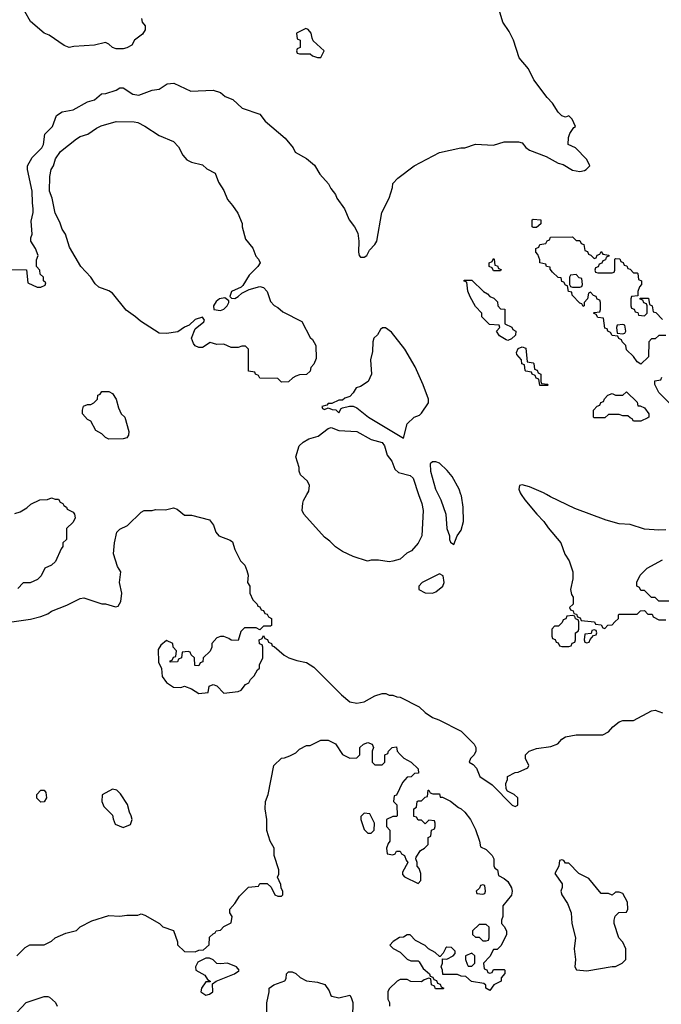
# Model space of a CAD drawing. Header units: inches. Extents: x 1793389 to 1900389, y 320802 to 470796.
# Tile 234 of 256: x 1844953 to 1848524, y 387161 to 392644. Entities that reach past the tile are written whole.
import ezdxf

# ---------------------------------------------------------------- set-up
doc = ezdxf.new("R2010")
doc.units = ezdxf.units.IN
doc.header["$MEASUREMENT"] = 0
doc.layers.add('B8348', color=7, linetype='Continuous')
doc.layers.add('B8349', color=7, linetype='Continuous')

msp = doc.modelspace()

# ---------------------------------------------------------------- linework, layer by layer
at = {"layer": 'B8348', "color": 2}
for points, elevation in [([(1847173.6, 390000), (1847190.7, 389950), (1847198.8, 389910), (1847190.7, 389770), (1847170, 389728.7), (1847133.2, 389686.8), (1847107.5, 389672.5), (1847070, 389639), (1847030, 389629), (1847010, 389624), (1846950, 389634), (1846910, 389634), (1846889.3, 389629.3), (1846810, 389654), (1846750, 389682), (1846710, 389708.7), (1846680.2, 389740.2), (1846650, 389762), (1846534, 389890), (1846525.2, 389910), (1846529.3, 389950.7), (1846533.6, 389966.4), (1846552.1, 390000)], 250), ([(1847282.7, 390000), (1847297.1, 389970), (1847324.9, 389890), (1847331, 389810), (1847344.7, 389770), (1847344.7, 389750), (1847350, 389734), (1847370, 389722), (1847388, 389770), (1847410, 389802), (1847422.7, 389850), (1847420.9, 389930), (1847411.9, 389991.9), (1847409.2, 390000)], 254), ([(1847744.7, 390000), (1847764.7, 389970), (1847831, 389890), (1847871, 389850), (1847894.4, 389814.4), (1847964.7, 389730), (1847987.1, 389667.1), (1848011.3, 389630), (1848031.6, 389568.4), (1848032, 389530), (1848018, 389470), (1848023.6, 389443.6), (1848032.7, 389427.3), (1848034, 389390), (1848014, 389370), (1848018, 389358), (1848032.7, 389352.7), (1848038, 389338), (1848052.7, 389332.7), (1848058, 389318), (1848072.7, 389312.7), (1848078, 389298), (1848151.6, 389291.6), (1848158, 389278), (1848190, 389274), (1848198, 389258), (1848210, 389254), (1848227.3, 389272.7), (1848250, 389274), (1848266, 389290), (1848286, 389310), (1848286, 389330), (1848290, 389334), (1848390, 389334), (1848408.4, 389351.6), (1848430, 389354), (1848450, 389334), (1848472.7, 389332.7), (1848478, 389318), (1848510, 389302), (1848550, 389302)], 254), ([(1848550, 389803.7), (1848510, 389800.9), (1848430, 389806.6), (1848350, 389832.3), (1848290, 389837.2), (1848216.5, 389856.5), (1848042.5, 389922.5), (1847906.8, 389986.8), (1847884.7, 390000)], 254), ([(1844925.6, 389894.4), (1844956.5, 389903.5), (1844993.6, 389926.4), (1845014.6, 389945.4), (1845066, 389970), (1845108.4, 389971.6), (1845130, 389982), (1845150, 389974), (1845170, 389974), (1845178, 389958), (1845194, 389950), (1845198, 389938), (1845214, 389930), (1845218, 389918), (1845250, 389902), (1845258, 389890), (1845262, 389870), (1845250, 389846), (1845214, 389810), (1845214, 389750), (1845194, 389730), (1845194, 389710), (1845183.6, 389696.4), (1845152.7, 389627.3), (1845130, 389606), (1845094, 389590), (1845072.7, 389547.3), (1845052.7, 389527.3), (1845011.6, 389508.4), (1844972.7, 389507.3), (1844943.6, 389476.4)], 250), ([(1844910, 389291.3), (1845013.6, 389306.4), (1845070, 389321), (1845110, 389336), (1845130, 389350.8), (1845216.5, 389383.5), (1845290, 389421), (1845310, 389424.7), (1845410, 389391.3), (1845430, 389391.3), (1845486, 389374), (1845502, 389378), (1845516.4, 389403.6), (1845522, 389450), (1845509, 389510), (1845515.3, 389570), (1845498, 389598), (1845475.3, 389670), (1845481.2, 389730), (1845494, 389790), (1845510, 389806), (1845552.5, 389827.5), (1845630, 389902), (1845646, 389910), (1845690, 389911), (1845710, 389916), (1845764.7, 389915.3), (1845810, 389924.7), (1845830, 389918), (1845870, 389884.7), (1845910, 389884.7), (1846010, 389858), (1846032, 389830), (1846044.7, 389790), (1846062, 389770), (1846125.4, 389745.4), (1846136.9, 389736.9), (1846150, 389694), (1846182, 389630), (1846205.4, 389605.4), (1846216.9, 389576.9), (1846224.7, 389550), (1846222, 389510), (1846234, 389490), (1846234, 389450), (1846250, 389414), (1846274, 389390), (1846278, 389378), (1846290, 389374), (1846298, 389358), (1846310, 389354), (1846318, 389338), (1846330, 389334), (1846338, 389318), (1846354, 389310), (1846354, 389306), (1846354, 389270), (1846350, 389266), (1846310, 389266), (1846290, 389246), (1846270, 389258), (1846203.6, 389256.4), (1846183.6, 389236.4), (1846170, 389186), (1846130, 389188), (1846118, 389198), (1846090, 389208.7), (1846070, 389208.7), (1846050, 389202), (1846022, 389170), (1846022, 389150), (1846012.7, 389127.3), (1845974, 389090), (1845971.6, 389068.4), (1845958, 389062), (1845950, 389046), (1845927.3, 389047.3), (1845926, 389090), (1845907.3, 389107.3), (1845902, 389122), (1845890, 389126), (1845858, 389122), (1845854, 389090), (1845838, 389082), (1845831.6, 389068.4), (1845790, 389066), (1845790, 389074), (1845802, 389078), (1845810, 389094), (1845822, 389098), (1845826, 389130), (1845808, 389150), (1845806, 389170), (1845770, 389186), (1845739.6, 389160.4), (1845723.6, 389136.4), (1845726.4, 389066.4), (1845742, 389030), (1845746.4, 388986.4), (1845770, 388952), (1845810, 388926), (1845850, 388924.7), (1845870, 388932), (1845910, 388918), (1845950, 388892), (1846002, 388898), (1846008.4, 388931.6), (1846030, 388942), (1846050, 388934), (1846090, 388894), (1846170, 388902), (1846186, 388910), (1846210, 388942), (1846228.4, 388951.6), (1846238, 388970), (1846258, 388990), (1846276.4, 389023.6), (1846287.3, 389032.7), (1846288.4, 389051.6), (1846306, 389090), (1846306, 389150), (1846302, 389162), (1846287.3, 389167.3), (1846286, 389190), (1846302, 389198), (1846310, 389214), (1846318, 389198), (1846332.7, 389192.7), (1846338, 389178), (1846354, 389170), (1846358, 389158), (1846370, 389154), (1846426, 389106), (1846451.1, 389091.1), (1846496, 389076), (1846550, 389064.7), (1846590, 389038), (1846743.5, 388883.5), (1846790, 388844.7), (1846830, 388838), (1846870, 388844.7), (1846930, 388878), (1846970, 388891.3), (1846991.1, 388891.1), (1847010, 388882), (1847030, 388882), (1847052.7, 388872.7), (1847070, 388872), (1847176.8, 388816.8), (1847210, 388786), (1847250, 388758), (1847285.4, 388745.4), (1847410, 388682), (1847482, 388610), (1847492, 388590), (1847492, 388570), (1847482, 388550), (1847462, 388530), (1847454, 388510), (1847476.9, 388496.9), (1847496, 388476), (1847514, 388430), (1847583.6, 388383.6), (1847694, 388270), (1847710, 388262), (1847726, 388270), (1847726, 388310), (1847706, 388330), (1847667.3, 388347.3), (1847660.4, 388360.4), (1847658, 388390), (1847667.3, 388412.7), (1847668, 388430), (1847710, 388452), (1847727.3, 388452.7), (1847782, 388478), (1847786, 388490), (1847768, 388530), (1847768, 388550), (1847788, 388570), (1847830, 388584.7), (1847910, 388596), (1847949, 388611), (1847970, 388638), (1847990, 388650.8), (1848050, 388661), (1848198.6, 388661.4), (1848230, 388678.8), (1848254.2, 388705.8), (1848290, 388734), (1848310, 388740.7), (1848370, 388742), (1848470, 388796), (1848490, 388798.8), (1848530, 388784)], 250), ([(1848570, 389406), (1848510, 389406), (1848490, 389426), (1848470, 389426), (1848430, 389466), (1848410, 389466), (1848402, 389482), (1848388, 389490), (1848388.4, 389511.6), (1848406, 389550), (1848446, 389590), (1848530, 389636)], 254), ([(1844938, 387430), (1844983.1, 387476.9), (1845010, 387492), (1845090, 387491.3), (1845130, 387512), (1845150, 387531.3), (1845210, 387556), (1845270, 387572), (1845290, 387592), (1845354.6, 387625.4), (1845450, 387656), (1845510, 387651), (1845550, 387658), (1845610, 387658), (1845630, 387664.7), (1845650, 387658), (1845730.9, 387610.9), (1845750, 387592), (1845810, 387572), (1845832, 387508), (1845832, 387492), (1845870, 387454), (1845930, 387452), (1845950, 387462), (1845976.4, 387463.6), (1846007.3, 387492.7), (1846010, 387534), (1846030, 387554), (1846042, 387558), (1846046, 387570), (1846070, 387574), (1846090, 387594), (1846130, 387614), (1846135.3, 387650), (1846122, 387670), (1846122, 387690), (1846150, 387722), (1846176.4, 387763.6), (1846227.3, 387812.7), (1846282, 387818), (1846290, 387834), (1846330, 387834), (1846352.7, 387812.7), (1846374, 387770), (1846390, 387762), (1846410, 387762), (1846418, 387770), (1846418, 387790), (1846408.4, 387808.4), (1846407.3, 387827.3), (1846388, 387868), (1846394.6, 387885.4), (1846395.3, 387910), (1846368.7, 387990), (1846368.7, 388030), (1846348, 388070), (1846328.9, 388128.9), (1846328.7, 388190), (1846319, 388250), (1846322, 388290), (1846335.3, 388330), (1846368, 388490), (1846410, 388532), (1846427.3, 388532.7), (1846456.4, 388543.6), (1846490, 388562), (1846510, 388582), (1846550, 388602), (1846570, 388602), (1846630, 388632), (1846670, 388632), (1846710, 388611.3), (1846750, 388552), (1846790, 388532), (1846830, 388534), (1846846, 388550), (1846846, 388590), (1846866, 388610), (1846890, 388618), (1846914, 388610), (1846922, 388590), (1846914, 388570), (1846914, 388510), (1846930, 388494), (1846970, 388494), (1846986, 388510), (1846986, 388550), (1847002, 388558), (1847006, 388570), (1847026, 388590), (1847050, 388594), (1847054, 388570), (1847071.6, 388551.6), (1847091.6, 388531.6), (1847132, 388510), (1847170, 388472), (1847172, 388448), (1847150, 388446), (1847131.6, 388428.4), (1847110, 388426), (1847083.6, 388396.4), (1847050, 388326), (1847038, 388322), (1847034, 388290), (1847051.6, 388271.6), (1847054, 388210), (1847050, 388206), (1847030, 388206), (1846994, 388190), (1846994, 388150), (1847014, 388130), (1847014, 388070), (1847003.6, 388056.4), (1846994, 388030), (1846998, 387998), (1847030, 387994), (1847042, 387998), (1847050, 388014), (1847070, 388014), (1847078, 387998), (1847094, 387990), (1847103.6, 387963.6), (1847114, 387950), (1847083.6, 387896.4), (1847083.6, 387883.6), (1847094, 387870), (1847170, 387834), (1847186, 387850), (1847186, 387890), (1847176.4, 387916.4), (1847166, 387930), (1847166, 387950), (1847158, 387970), (1847160.4, 387979.6), (1847183.1, 388016.9), (1847206, 388030), (1847226, 388050), (1847226, 388090), (1847242, 388098), (1847246, 388130), (1847262, 388138), (1847266, 388150), (1847266, 388170), (1847262, 388182), (1847230, 388186), (1847210, 388166), (1847190, 388186), (1847170, 388186), (1847162, 388202), (1847147.3, 388207.3), (1847146, 388250), (1847162, 388258), (1847166, 388290), (1847170, 388294), (1847190, 388294), (1847210, 388314), (1847222, 388318), (1847226, 388354), (1847230, 388354), (1847238, 388338), (1847252.7, 388332.7), (1847290, 388332), (1847294, 388314), (1847306, 388314), (1847350, 388291.3), (1847396.3, 388256.3), (1847411, 388250), (1847431.3, 388230), (1847462, 388190), (1847490, 388134), (1847512, 388070), (1847518, 388038), (1847550, 388022), (1847582, 387990), (1847591.3, 387970), (1847592.7, 387932.7), (1847598, 387918), (1847612, 387910), (1847618, 387878), (1847650, 387862), (1847670, 387844.7), (1847690.6, 387810), (1847694, 387790), (1847690, 387768), (1847642, 387710), (1847642, 387650), (1847634, 387630), (1847634, 387610), (1847650, 387594), (1847662, 387570), (1847662, 387550), (1847632.7, 387487.3), (1847610, 387466), (1847590, 387466), (1847570, 387426), (1847534, 387390), (1847538, 387358), (1847552.7, 387352.7), (1847558, 387338), (1847570, 387334), (1847582, 387338), (1847590, 387354), (1847650, 387354), (1847654, 387350), (1847652.7, 387332.7), (1847632.7, 387307.3), (1847632, 387290), (1847591.6, 387268.4), (1847570, 387238), (1847548, 387250), (1847547.3, 387267.3), (1847536.4, 387276.4), (1847468.4, 387288.4), (1847436.4, 387316.4), (1847410, 387318), (1847390, 387326), (1847307.3, 387327.3), (1847306, 387350), (1847298, 387370), (1847306, 387390), (1847306, 387414), (1847330, 387412), (1847366, 387430), (1847376.4, 387443.6), (1847376.4, 387456.4), (1847356.4, 387476.4), (1847330, 387478), (1847325.4, 387474.6), (1847310, 387446), (1847294, 387426), (1847290, 387426), (1847266, 387450), (1847228.7, 387468.7), (1847210, 387488), (1847156.4, 387516.4), (1847127.3, 387547.3), (1847110, 387548), (1847090, 387535.3), (1847067.1, 387532.9), (1847032, 387510), (1847014, 387490), (1847031.6, 387471.6), (1847070.9, 387450.9), (1847110, 387412), (1847130, 387402), (1847170, 387402), (1847176.9, 387396.9), (1847199.6, 387359.6), (1847234, 387330), (1847238, 387318), (1847252.7, 387312.7), (1847258, 387298), (1847272.7, 387292.7), (1847278, 387278), (1847292.7, 387272.7), (1847298, 387258), (1847314, 387250), (1847310, 387246), (1847267.3, 387247.3), (1847262, 387262), (1847246, 387270), (1847242, 387302), (1847230, 387306), (1847203.6, 387296.4), (1847190, 387286), (1847130, 387288), (1847110, 387298), (1847070, 387298), (1847054, 387290), (1847010, 387246), (1847002, 387230), (1847002, 387190), (1847011.6, 387171.6), (1847012, 387150)], 246), ([(1846328.7, 387090), (1846328.4, 387168.4), (1846342, 387230), (1846342, 387250), (1846368, 387270), (1846428.4, 387291.6), (1846436.4, 387303.6), (1846438, 387330), (1846450, 387342), (1846470, 387342), (1846490, 387332), (1846514, 387310), (1846550, 387292), (1846610, 387284.7), (1846650.9, 387270.9), (1846676, 387236), (1846684.7, 387210), (1846690, 387206.8), (1846730, 387196.3), (1846790, 387211), (1846798.5, 387198.5), (1846806.8, 387170), (1846805.5, 387090)], 242), ([(1844910, 387084.7), (1844990, 387171), (1845090, 387204.7), (1845110, 387204.7), (1845119.8, 387199.8), (1845152, 387170), (1845162, 387150)], 242)]:
    msp.add_lwpolyline(points, dxfattribs=dict(at, elevation=elevation))
for points, elevation in [([(1847290, 389558), (1847194, 389510), (1847174, 389490), (1847174, 389470), (1847210, 389452), (1847250, 389451.3), (1847270, 389458), (1847308, 389490), (1847315.3, 389510), (1847310, 389546)], 254), ([(1848030, 389326), (1847998, 389322), (1847992.7, 389307.3), (1847978, 389302), (1847972.7, 389287.3), (1847952.7, 389267.3), (1847930, 389266), (1847914, 389250), (1847914, 389210), (1847918, 389198), (1847932.7, 389192.7), (1847938, 389178), (1847950, 389174), (1847958, 389158), (1847970, 389154), (1848010, 389154), (1848022, 389158), (1848027.3, 389172.7), (1848042, 389178), (1848046, 389190), (1848046, 389230), (1848062, 389238), (1848066, 389250), (1848066, 389290), (1848062, 389302), (1848047.3, 389307.3), (1848042, 389322)], 254), ([(1848150, 389246), (1848138, 389242), (1848134, 389226), (1848098, 389222), (1848094, 389190), (1848098, 389178), (1848110, 389174), (1848122, 389178), (1848127.3, 389192.7), (1848146, 389214), (1848162, 389218), (1848166, 389230), (1848162, 389242)], 254), ([(1845070, 388286), (1845048.4, 388308.4), (1845048.7, 388330), (1845070, 388354), (1845090, 388354), (1845099.6, 388339.6), (1845102, 388310), (1845090, 388288)], 246), ([(1845470, 388358), (1845412, 388328), (1845411.3, 388290), (1845422, 388262), (1845470, 388214), (1845472.7, 388192.7), (1845484.7, 388164.7), (1845530, 388144.7), (1845570, 388162), (1845579, 388190), (1845574, 388210), (1845564, 388230), (1845552.9, 388272.9), (1845513.6, 388333.6), (1845493.6, 388353.6)], 250), ([(1846870, 388226), (1846852.7, 388207.3), (1846852, 388190), (1846870, 388134), (1846890, 388114), (1846910, 388114), (1846926, 388130), (1846928, 388170), (1846902, 388222)], 246), ([(1847970, 387966), (1847958, 387962), (1847954, 387930), (1847932, 387890), (1847971.6, 387831.6), (1847971.6, 387811.6), (1847964.7, 387790), (1847971.3, 387770), (1848002.8, 387722.8), (1848022.8, 387670), (1848026.8, 387610), (1848046, 387530), (1848038.8, 387470), (1848046, 387410), (1848042, 387370), (1848052, 387352), (1848110, 387346.8), (1848250, 387371.3), (1848270, 387371.3), (1848306, 387390), (1848326, 387410), (1848326, 387470), (1848310, 387506), (1848288, 387530), (1848262, 387610), (1848262, 387630), (1848268, 387652), (1848287.3, 387672.7), (1848330, 387674), (1848338, 387690), (1848335.3, 387730), (1848310, 387778), (1848290, 387786), (1848270, 387786), (1848250, 387768), (1848230, 387778), (1848190, 387778), (1848120.4, 387860.4), (1848066, 387890), (1848010, 387946), (1847990, 387946), (1847982, 387962)], 250), ([(1847530, 387826), (1847518, 387822), (1847512.7, 387807.3), (1847494, 387790), (1847498, 387778), (1847530, 387774), (1847542, 387778), (1847546, 387790), (1847542, 387822)], 246), ([(1847550, 387606), (1847510, 387606), (1847474, 387570), (1847474, 387550), (1847490, 387534), (1847510, 387534), (1847530, 387514), (1847550, 387514), (1847562, 387518), (1847566, 387530), (1847566, 387590)], 246), ([(1846010, 387418), (1845990, 387418), (1845945.4, 387394.6), (1845932, 387370), (1845934, 387350), (1845983.6, 387323.6), (1845998, 387298), (1846014, 387290), (1846014, 387286), (1845990, 387286), (1845964.7, 387250), (1845962, 387230), (1845990, 387211.3), (1846010, 387218), (1846028, 387230), (1846026, 387274), (1846046, 387290), (1846148.7, 387330), (1846172.7, 387347.3), (1846175.3, 387350), (1846159, 387370), (1846110, 387389.4), (1846070, 387385.2), (1846050, 387388.7), (1846030, 387408)], 246), ([(1847470, 387446), (1847434, 387430), (1847434, 387410), (1847443.6, 387383.6), (1847450, 387374), (1847470, 387374), (1847486, 387390), (1847486, 387430)], 246)]:
    msp.add_lwpolyline(points, close=True, dxfattribs=dict(at, elevation=elevation))
at = {"layer": 'B8349', "color": 2}
for points, elevation in [([(1844872.7, 391252.7), (1844991.6, 391251.6), (1844998, 391178), (1845050, 391154), (1845070, 391154), (1845094.6, 391165.4), (1845098, 391178), (1845086, 391190), (1845086, 391210), (1845067.3, 391227.3), (1845066, 391250), (1845046, 391270), (1845047.3, 391307.3), (1845055.3, 391330), (1845042, 391370), (1845015.3, 391410), (1845015.3, 391430), (1845022, 391450), (1845018, 391522), (1845029, 391570), (1845029, 391590), (1845023.7, 391623.7), (1845022.7, 391690), (1844997.2, 391810), (1844997.2, 391830), (1845022.5, 391877.5), (1845076, 391930), (1845085.2, 391950), (1845093.6, 392006.4), (1845135.3, 392050), (1845158, 392110), (1845189.4, 392130.6), (1845250, 392142.8), (1845330, 392186), (1845370, 392198), (1845408.4, 392231.6), (1845432.7, 392232.7), (1845490, 392251.3), (1845510, 392264.7), (1845530, 392264.7), (1845582, 392230), (1845615.5, 392224.5), (1845690, 392252), (1845730, 392258), (1845773.6, 392286.4), (1845810.7, 392290.7), (1845905.4, 392245.4), (1846030, 392251.3), (1846070, 392238), (1846096.9, 392216.9), (1846139.8, 392199.8), (1846191.1, 392151.1), (1846290, 392118), (1846319.8, 392079.8), (1846430, 391984.7), (1846476, 391930), (1846487.1, 391907.1), (1846550, 391871), (1846593.2, 391833.2), (1846624.5, 391784.5), (1846671, 391730), (1846684, 391704), (1846711.3, 391670), (1846718, 391650), (1846761, 391590), (1846786, 391530), (1846816, 391490), (1846834.4, 391454.4), (1846841, 391410), (1846838, 391350), (1846842, 391330), (1846850, 391322), (1846870, 391322), (1846886, 391330), (1846900.2, 391359.8), (1846930, 391391.3), (1846941.2, 391410), (1846969.4, 391570), (1847009, 391650), (1847028.7, 391710), (1847030, 391732), (1847058, 391762), (1847149.4, 391830.6), (1847290, 391904.7), (1847409.1, 391930.9), (1847430, 391931.3), (1847490, 391951.3), (1847590, 391944.7), (1847650, 391964.7), (1847730, 391964.7), (1847750, 391958), (1847770, 391932), (1847790, 391918), (1847882.8, 391882.8), (1847950, 391846), (1847978, 391838), (1848030, 391806), (1848070, 391798), (1848096.4, 391803.6), (1848106, 391810), (1848126, 391830), (1848110, 391866), (1848046, 391930), (1848006, 391950), (1848008.4, 391988.4), (1848015.3, 392010), (1848036.4, 392043.6), (1848046, 392050), (1848028, 392090), (1848010, 392108), (1847990, 392102), (1847970, 392108.7), (1847950, 392128.7), (1847918.6, 392178.6), (1847889.2, 392210), (1847814, 392310), (1847785.2, 392370), (1847732.5, 392432.5), (1847700.9, 392530), (1847677.7, 392577.7), (1847642.7, 392630), (1847607, 392750)], 254), ([(1845632, 392650), (1845634, 392630), (1845652, 392610), (1845651.6, 392588.4), (1845636.9, 392563.1), (1845592, 392530), (1845576.9, 392503.1), (1845550, 392488), (1845530, 392482), (1845490, 392482), (1845469, 392489), (1845450, 392508), (1845430, 392518), (1845370, 392502), (1845254.6, 392494.6), (1845228.9, 392488.9), (1845200.2, 392500.2), (1845118, 392558), (1845089.3, 392569.3), (1845013.6, 392633.6), (1844982, 392690)], 254), ([(1848550, 390886), (1848510, 390886), (1848490, 390866), (1848470, 390866), (1848454, 390850), (1848452.7, 390767.3), (1848410, 390726), (1848390, 390738), (1848368.4, 390768.4), (1848330, 390806), (1848326, 390830), (1848306, 390850), (1848302, 390862), (1848288, 390868), (1848282, 390882), (1848250, 390886), (1848242, 390902), (1848226, 390910), (1848222, 390922), (1848210, 390926), (1848202, 390982), (1848170, 390986), (1848162, 391002), (1848146, 391010), (1848150, 391014), (1848182, 391018), (1848186, 391030), (1848186, 391070), (1848182, 391082), (1848167.3, 391087.3), (1848162, 391102), (1848147.3, 391107.3), (1848130, 391126), (1848118, 391122), (1848114, 391090), (1848094, 391070), (1848094, 391050), (1848090, 391046), (1848082, 391062), (1848070, 391066), (1848028, 391110), (1848026, 391126), (1848008, 391130), (1848002, 391162), (1847990, 391166), (1847982, 391182), (1847970, 391186), (1847966, 391206), (1847950, 391208), (1847918, 391238), (1847906, 391254), (1847906, 391266), (1847886, 391270), (1847882, 391282), (1847848, 391290), (1847847.3, 391307.3), (1847836.4, 391336.4), (1847826, 391350), (1847826, 391370), (1847842, 391378), (1847848, 391392), (1847882, 391398), (1847888, 391412), (1847902, 391418), (1847907.3, 391432.7), (1848030, 391434), (1848050, 391414), (1848070, 391414), (1848078, 391398), (1848092.7, 391392.7), (1848098, 391358), (1848112.7, 391352.7), (1848118, 391338), (1848132.7, 391332.7), (1848150, 391314), (1848162, 391318), (1848167.3, 391332.7), (1848182, 391338), (1848190, 391354), (1848198, 391338), (1848232.7, 391332.7), (1848232.7, 391327.3), (1848218, 391322), (1848212.7, 391307.3), (1848198, 391302), (1848192.7, 391287.3), (1848178, 391282), (1848172.7, 391267.3), (1848158, 391262), (1848154, 391250), (1848158, 391238), (1848170, 391234), (1848250, 391234), (1848262, 391238), (1848266, 391250), (1848266, 391310), (1848270, 391314), (1848292.7, 391312.7), (1848298, 391298), (1848312.7, 391292.7), (1848318, 391278), (1848332.7, 391272.7), (1848338, 391258), (1848350, 391254), (1848370, 391234), (1848390, 391234), (1848394, 391230), (1848398, 391198), (1848414, 391190), (1848414, 391170), (1848403.6, 391156.4), (1848394, 391130), (1848394, 391106), (1848358, 391102), (1848354, 391090), (1848354, 391050), (1848358, 391038), (1848372.7, 391032.7), (1848378, 391018), (1848392.7, 391012.7), (1848398, 390998), (1848430, 390994), (1848446, 391010), (1848446, 391050), (1848442, 391062), (1848427.3, 391067.3), (1848422, 391082), (1848407.3, 391087.3), (1848406, 391094), (1848452.7, 391092.7), (1848458, 391058), (1848474, 391050), (1848478, 391018), (1848492.7, 391012.7), (1848530, 390974)], 250), ([(1848568, 390510), (1848510, 390568), (1848487.3, 390612.7), (1848487.3, 390632.7), (1848522, 390638), (1848527.3, 390652.7)], 250), ([(1846552.1, 390000), (1846562, 390018), (1846566, 390050), (1846554.2, 390074.2), (1846515.3, 390110), (1846509, 390129), (1846509, 390150), (1846489.2, 390210), (1846509.3, 390270), (1846530, 390290.7), (1846562, 390310), (1846614.7, 390325.3), (1846670, 390366.8), (1846687.3, 390372.7), (1846730, 390357), (1846830, 390350.6), (1846910, 390306.8), (1846970.8, 390290), (1846984, 390270), (1846998.8, 390218.8), (1847025.2, 390185.2), (1847040.4, 390140.4), (1847062.3, 390122.3), (1847125.5, 390105.5), (1847142.8, 390090), (1847173.6, 390000)], 250), ([(1847409.2, 390000), (1847399.3, 390030), (1847359.5, 390099.5), (1847333.2, 390133.2), (1847290, 390174), (1847270, 390182), (1847250, 390182), (1847238, 390170), (1847238.8, 390130), (1847268.2, 390030), (1847282.7, 390000)], 254), ([(1847884.7, 390000), (1847868, 390010), (1847790, 390042), (1847750, 390054), (1847734, 390050), (1847732, 390030), (1847738, 390010), (1847744.7, 390000)], 254)]:
    msp.add_lwpolyline(points, dxfattribs=dict(at, elevation=elevation))
for points, elevation in [([(1846545.4, 392594.6), (1846494, 392570), (1846498, 392538), (1846514, 392530), (1846514, 392490), (1846498, 392482), (1846494, 392470), (1846498, 392458), (1846510, 392454), (1846570, 392454), (1846583.6, 392443.6), (1846610, 392434), (1846630, 392434), (1846648, 392470), (1846587.3, 392527.3), (1846580.4, 392540.4), (1846575.3, 392570), (1846558, 392590)], 258), ([(1846150, 391092), (1846170, 391102), (1846190, 391122), (1846230, 391142), (1846290, 391158), (1846310, 391152), (1846331.3, 391130), (1846350, 391074), (1846370, 391052), (1846390, 391042), (1846416.9, 391016.9), (1846523.6, 390963.6), (1846570, 390874), (1846583.6, 390863.6), (1846602, 390830), (1846603.6, 390756.4), (1846590, 390726), (1846572.7, 390707.3), (1846570, 390686), (1846550, 390668), (1846510, 390666), (1846490, 390658), (1846474, 390650), (1846450, 390628), (1846410, 390626), (1846390, 390646), (1846290, 390648), (1846282, 390662), (1846266, 390670), (1846262, 390682), (1846227.3, 390687.3), (1846226, 390810), (1846210, 390826), (1846190, 390826), (1846170, 390818), (1846130, 390818), (1846090, 390838), (1846050, 390835.3), (1846014, 390846), (1845970, 390818), (1845950, 390818), (1845930, 390828), (1845920.2, 390840.2), (1845908.7, 390870), (1845930, 390922), (1845978, 390962), (1845982, 390970), (1845970, 390988), (1845930, 390974), (1845896.8, 390943.2), (1845870, 390932.7), (1845833.4, 390906.6), (1845770, 390896), (1845730, 390899), (1845624.7, 390964.7), (1845598, 390990), (1845545.6, 391025.6), (1845470, 391122), (1845450, 391134), (1845394.6, 391154.6), (1845373.6, 391173.6), (1845348.7, 391210), (1845294, 391270), (1845230, 391378), (1845209, 391450), (1845190, 391478), (1845176.5, 391516.5), (1845150, 391566), (1845134, 391650), (1845119.3, 391690), (1845121.2, 391770), (1845129.2, 391810), (1845141.2, 391830), (1845152.7, 391870), (1845180.9, 391910), (1845270, 391980.5), (1845290, 391993), (1845333.3, 392006.7), (1845380.1, 392039.9), (1845406.7, 392053.3), (1845490, 392077.3), (1845590, 392076), (1845610.7, 392070.7), (1845650, 392051), (1845730, 391998.8), (1845810, 391966), (1845836.8, 391936.8), (1845861, 391890), (1845883, 391863), (1845910, 391850.8), (1845970, 391836), (1845994.4, 391814.4), (1846041, 391790), (1846059.8, 391739.8), (1846090, 391692), (1846110, 391642), (1846138, 391610), (1846166.4, 391566.4), (1846191, 391510), (1846191.3, 391490), (1846210, 391422), (1846250, 391372), (1846267.1, 391327.1), (1846282, 391310), (1846291, 391290), (1846278, 391270), (1846230, 391222), (1846196, 391164), (1846185.4, 391154.6), (1846132, 391130), (1846122, 391102), (1846132.7, 391092.7)], 250), ([(1847810, 391486), (1847806, 391490), (1847806, 391530), (1847810, 391534), (1847854, 391530), (1847852.7, 391507.3), (1847830, 391486)], 250), ([(1847590, 391246), (1847582, 391262), (1847566, 391270), (1847566, 391290), (1847582, 391298), (1847590, 391314), (1847594, 391310), (1847598, 391278), (1847612.7, 391272.7), (1847618, 391258), (1847632.7, 391252.7), (1847630, 391246)], 250), ([(1847670, 390858), (1847660.4, 390860.4), (1847623.1, 390883.1), (1847606, 390910), (1847626, 390930), (1847622, 390942), (1847567.3, 390947.3), (1847526, 390990), (1847526, 391010), (1847490, 391046), (1847460.4, 391100.4), (1847447.3, 391132.7), (1847442, 391182), (1847427.3, 391187.3), (1847427.3, 391192.7), (1847470, 391194), (1847534, 391130), (1847556.9, 391116.9), (1847570, 391102), (1847592.7, 391092.7), (1847612.7, 391072.7), (1847614, 391050), (1847630, 391034), (1847652.7, 391032.7), (1847654, 390950), (1847692.7, 390932.7), (1847698, 390918), (1847714, 390910), (1847712.7, 390887.3), (1847690, 390866)], 250), ([(1848050, 391226), (1848018, 391222), (1848014, 391210), (1848014, 391170), (1848018, 391158), (1848030, 391154), (1848070, 391154), (1848082, 391158), (1848086, 391170), (1848082, 391202), (1848067.3, 391207.3)], 250), ([(1846095.3, 391095.3), (1846064.7, 391090), (1846045.8, 391074.2), (1846031.3, 391050), (1846034, 391030), (1846070, 391024.7), (1846090, 391032), (1846108, 391050), (1846118, 391070), (1846118, 391078)], 250), ([(1846990, 390928.7), (1846971.6, 390928.4), (1846961, 390919), (1846944.7, 390890), (1846924.7, 390870), (1846918, 390850), (1846916.9, 390796.9), (1846906, 390750), (1846911.3, 390670), (1846892, 390630), (1846850, 390602), (1846825.4, 390594.6), (1846810, 390566), (1846790, 390546), (1846763.6, 390536.4), (1846750, 390526), (1846730, 390526), (1846690, 390506), (1846670, 390506), (1846662, 390498), (1846634, 390490), (1846638, 390478), (1846650, 390474), (1846670, 390482), (1846692.7, 390472.7), (1846712, 390472), (1846730, 390454), (1846742, 390478), (1846750, 390482), (1846788, 390492), (1846810, 390492), (1846830, 390482), (1846894.8, 390430), (1847090, 390314), (1847110, 390394), (1847148, 390430), (1847178, 390442), (1847190, 390452), (1847228, 390510), (1847228.7, 390530), (1847199.3, 390610), (1847154.5, 390710), (1847097, 390810), (1847023.2, 390903.2)], 254), ([(1848310, 390946), (1848278, 390942), (1848274, 390930), (1848278, 390898), (1848310, 390894), (1848322, 390898), (1848326, 390910), (1848322, 390942)], 250), ([(1847890, 390606), (1847847.3, 390607.3), (1847842, 390642), (1847828, 390648), (1847822, 390662), (1847806, 390670), (1847802, 390682), (1847770, 390686), (1847766, 390690), (1847762, 390722), (1847747.3, 390727.3), (1847746, 390750), (1847720.4, 390780.4), (1847718, 390790), (1847727.3, 390812.7), (1847750, 390822), (1847770, 390814), (1847778, 390738), (1847810, 390734), (1847814, 390730), (1847818, 390698), (1847832.7, 390692.7), (1847838, 390678), (1847854, 390670), (1847854, 390630), (1847858, 390618), (1847890, 390614), (1847894, 390610)], 250), ([(1845450, 390308.7), (1845430, 390318), (1845410, 390338), (1845376.4, 390356.4), (1845348.4, 390408.4), (1845330, 390418), (1845302, 390450), (1845302, 390470), (1845308.9, 390491.1), (1845330, 390502), (1845350, 390502), (1845366, 390510), (1845386, 390530), (1845387.3, 390552.7), (1845402, 390558), (1845410, 390574), (1845450, 390574), (1845470, 390562), (1845491, 390530), (1845502.8, 390482.8), (1845518, 390450), (1845538.8, 390430), (1845560.7, 390350), (1845558.8, 390330), (1845550, 390315.3), (1845530, 390309.2)], 250), ([(1848394, 390494), (1848406, 390494), (1848430, 390482), (1848454, 390450), (1848454, 390430), (1848450, 390426), (1848410, 390408), (1848370, 390408), (1848362, 390422), (1848350, 390426), (1848338, 390438), (1848310, 390438), (1848290, 390446), (1848230, 390446), (1848210, 390426), (1848150, 390426), (1848146, 390430), (1848146, 390470), (1848167.3, 390492.7), (1848182, 390498), (1848187.3, 390512.7), (1848202, 390518), (1848207.3, 390532.7), (1848227.3, 390552.7), (1848250, 390562), (1848270, 390554), (1848310, 390554), (1848330, 390572), (1848390, 390514)], 250)]:
    msp.add_lwpolyline(points, close=True, dxfattribs=dict(at, elevation=elevation))

doc.saveas('drawing.dxf')
